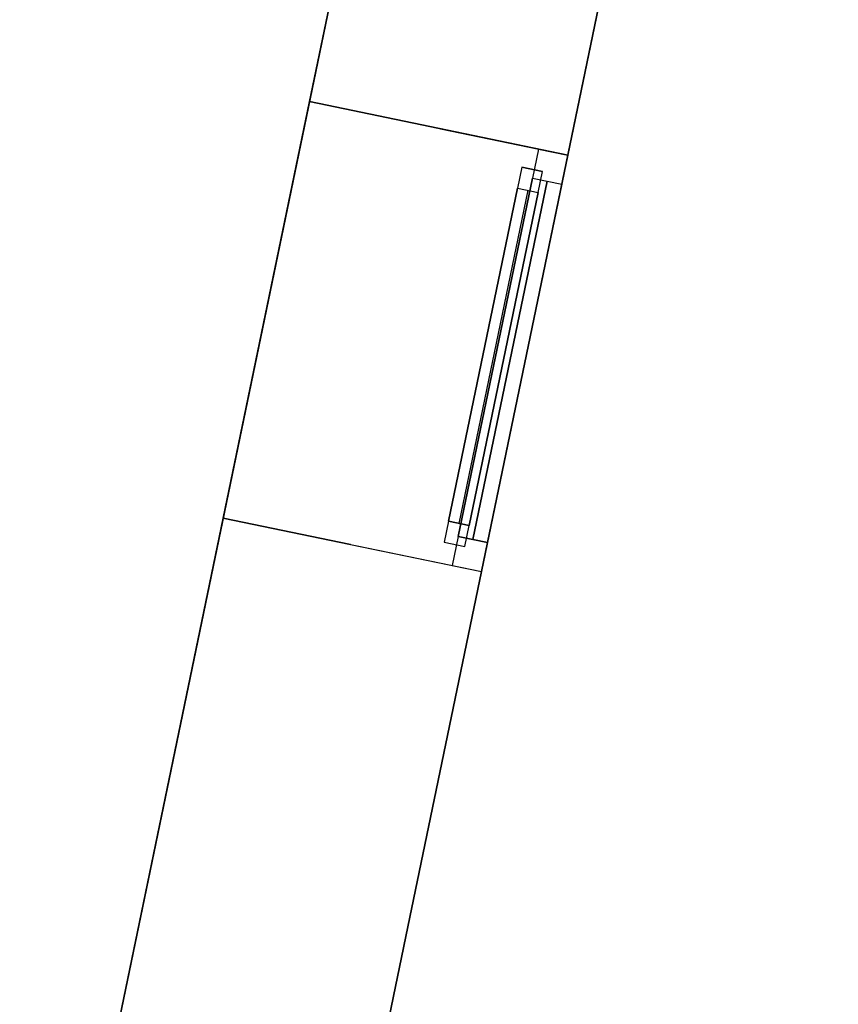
# Model space of a CAD drawing. Header units: metres. Extents: x 391.1 to 427.5, y 12.7 to 28.4.
# Tile 137 of 139: x 425.6 to 427.5, y 23.2 to 25.5. Entities that reach past the tile are written whole.
import ezdxf

# ---------------------------------------------------------------- set-up
doc = ezdxf.new("R2010")
doc.units = ezdxf.units.M
doc.layers.add('01_CARPINTERIA', color=5, linetype='Continuous', lineweight=25, true_color=0x0000ff)
doc.layers.add('01_SUELOS', color=7, linetype='Continuous', lineweight=25, true_color=0x007f00)
for name, color, linetype, lineweight in [('A-GENM-____-OTLN', 7, 'Continuous', 18), ('A-WALL-____-MCUT', 7, 'Continuous', 25), ('A-WALL-____-OTLN', 7, 'Continuous', 25)]:
    doc.layers.add(name, color=color, linetype=linetype, lineweight=lineweight)

# ---------------------------------------------------------------- blocks, each defined once
blk = doc.blocks.new('Family - LONDR55-XX_ZZ-ARQ-CAA-M3D-Londres55-155045-04_ELEC_P1')
at = {"layer": '01_SUELOS', "color": 9, "true_color": 0xaad4aa}
for p, q in [((25.4183, 0), (28.5181, 14.9576)), ((28.5181, 14.9576), (25.4183, 0))]:
    blk.add_line(p, q, dxfattribs=at)
blk = doc.blocks.new('Forma directa - LONDR55-XX_ZZ-ARQ-CAA-M3D-Londres55-154719-04_ELEC_P1')
at = {"layer": '01_CARPINTERIA', "color": 161, "true_color": 0xaaaaff}
for p, q in [((0.1, 0.1), (0.05, 0.1)), ((0.05, 0.1), (0.05, 0.05)), ((0.1, 0.1), (0.05, 0.1)), ((0.05, 0.1), (0.05, 0.05)), ((0.1, 0.1), (0.9, 0.1)), ((0.9, 0.1), (0.1, 0.1)), ((0.1, 0.1), (0.1, 0.05)), ((0.1, 0.05), (0.1, 0.1)), ((0.1, 0.05), (0.1, 0.1)), ((0.1, 0.1), (0.1, 0.05)), ((0.9, 0.1), (0.9, 0.05)), ((0.9, 0.1), (0.9, 0.05)), ((0.95, 0.1), (0.9, 0.1)), ((0.9, 0.1), (0.9, 0.05)), ((0.95, 0.1), (0.9, 0.1)), ((0.9, 0.1), (0.9, 0.05)), ((0.95, 0.05), (0.95, 0.1)), ((0.95, 0.1), (0.95, 0.05)), ((0.07, 0.07), (0, 0.07)), ((0, 0.07), (0, 0)), ((0.07, 0.07), (0, 0.07)), ((0, 0.07), (0, 0)), ((0.07, 0), (0.07, 0.07)), ((0.07, 0.07), (0.07, 0)), ((0.07, 0.07), (0.93, 0.07)), ((0.93, 0.07), (0.07, 0.07)), ((0.07, 0.07), (0.07, 0)), ((0.07, 0), (0.07, 0.07)), ((0.9, 0.075), (0.1, 0.075)), ((0.9, 0.075), (0.1, 0.075)), ((0.93, 0.07), (0.93, 0)), ((0.93, 0.07), (0.93, 0)), ((1, 0.07), (0.93, 0.07)), ((0.93, 0.07), (0.93, 0)), ((1, 0.07), (0.93, 0.07)), ((0.93, 0.07), (0.93, 0)), ((1, 0), (1, 0.07)), ((1, 0.07), (1, 0)), ((0.05, 0.05), (0.1, 0.05)), ((0.05, 0.05), (0.1, 0.05)), ((0.1, 0.05), (0.9, 0.05)), ((0.9, 0.05), (0.1, 0.05)), ((0.9, 0.05), (0.95, 0.05)), ((0.9, 0.05), (0.95, 0.05)), ((0.93, 0.035), (0.07, 0.035)), ((0.07, 0.035), (0.93, 0.035)), ((0, 0), (0.07, 0)), ((0, 0), (0.07, 0)), ((0.07, 0), (0.93, 0)), ((0.93, 0), (0.07, 0)), ((0.93, 0), (1, 0)), ((0.93, 0), (1, 0))]:
    blk.add_line(p, q, dxfattribs=at)
blk = doc.blocks.new('Forma directa - Finestra P1-155125-04_ELEC_P1')
at = {"xscale": 1.00000002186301, "yscale": 1.00000002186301, "zscale": 1.00000002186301}
blk.add_blockref('Forma directa - LONDR55-XX_ZZ-ARQ-CAA-M3D-Londres55-154719-04_ELEC_P1', (0, 0), dxfattribs=at)
blk = doc.blocks.new('Family - Façana sur-est P1-155293-04_ELEC_P1')
at = {"layer": 'A-WALL-____-MCUT', "color": 253, "true_color": 0xaaaaaa}
for p, q in [((9.9413, 0.62), (10.7715, 0.62)), ((10.7715, 0.62), (11.5793, 0.62)), ((11.5793, 0.62), (11.5793, 0.3142)), ((12.5793, 0.3058), (12.5793, 0.62)), ((12.5793, 0.62), (12.8489, 0.62)), ((11.5793, 0.3142), (11.5793, 0)), ((12.5793, 0), (12.5793, 0.3058)), ((10.7491, 0), (9.9413, 0)), ((11.5793, 0), (10.7491, 0)), ((12.8416, 0), (12.5793, 0)), ((13.1113, 0), (12.8416, 0))]:
    blk.add_line(p, q, dxfattribs=at)
at = {"layer": 'A-WALL-____-OTLN', "color": 253, "true_color": 0xaaaaaa}
for p, q in [((-0.1285, 0.62), (15.4329, 0.62)), ((-0.1285, 0.62), (15.4329, 0.62)), ((10.7715, 0.62), (9.9413, 0.62)), ((11.5793, 0.62), (10.7715, 0.62)), ((11.5793, 0.62), (12.5793, 0.62)), ((11.5793, 0.3142), (11.5793, 0.62)), ((11.5793, 0.62), (11.5793, 0)), ((12.5793, 0.62), (11.5793, 0.62)), ((11.5793, 0.62), (11.5793, 0)), ((12.8489, 0.62), (12.5793, 0.62)), ((12.5793, 0), (12.5793, 0.62)), ((12.5793, 0.3058), (12.5793, 0.62)), ((12.5793, 0.62), (12.5793, 0)), ((11.5793, 0.3142), (11.5793, 0)), ((12.5793, 0.3058), (12.5793, 0)), ((0, 0), (15.7146, 0)), ((0, 0), (15.7146, 0)), ((9.9413, 0), (10.7491, 0)), ((10.7491, 0), (11.5793, 0)), ((12.5793, 0), (11.5793, 0)), ((12.5793, 0), (11.5793, 0)), ((12.5793, 0), (12.8416, 0)), ((12.8416, 0), (13.1113, 0))]:
    blk.add_line(p, q, dxfattribs=at)
at = {"layer": 'A-WALL-____-OTLN', "color": 253, "lineweight": 18, "true_color": 0xaaaaaa}
blk.add_line((0, 0), (15.7146, 0), dxfattribs=at)
blk = doc.blocks.new('Family - Vano de Finestra P1-155303-04_ELEC_P1')
at = {"layer": 'A-GENM-____-OTLN', "color": 253, "true_color": 0xaaaaaa}
for p, q in [((426.2362, 25.284), (426.0333, 24.3048)), ((426.0333, 24.3048), (426.2362, 25.284)), ((426.8433, 25.1582), (426.2362, 25.284)), ((426.2362, 25.284), (426.8433, 25.1582)), ((426.6404, 24.179), (426.8433, 25.1582)), ((426.8433, 25.1582), (426.6404, 24.179)), ((426.0333, 24.3048), (426.6404, 24.179)), ((426.0333, 24.3048), (426.6404, 24.179))]:
    blk.add_line(p, q, dxfattribs=at)
blk = doc.blocks.new('LONDR55-XX_ZZ-ARQ-CAA-M3D-Londres55_ifc-1-04_ELEC_P1')
at = {"layer": '01_CARPINTERIA', "color": 253, "lineweight": 18, "true_color": 0xaaaaaa, "rotation": 78.29179157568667}
blk.add_blockref('Forma directa - Finestra P1-155125-04_ELEC_P1', (426.6404, 24.179), dxfattribs=at)
at = {"layer": '01_SUELOS', "color": 253, "lineweight": 18, "true_color": 0xaaaaaa}
blk.add_blockref('Family - LONDR55-XX_ZZ-ARQ-CAA-M3D-Londres55-155045-04_ELEC_P1', (398.2972, 13.1206), dxfattribs=at)
at = {"layer": 'A-GENM-____-OTLN', "color": 253, "lineweight": 18, "true_color": 0xaaaaaa}
blk.add_blockref('Family - Vano de Finestra P1-155303-04_ELEC_P1', (0, 0), dxfattribs=at)
at = {"layer": 'A-WALL-____-OTLN', "color": 253, "lineweight": 18, "true_color": 0xaaaaaa, "rotation": 78.29179157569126}
blk.add_blockref('Family - Façana sur-est P1-155293-04_ELEC_P1', (424.2907, 12.8406), dxfattribs=at)

msp = doc.modelspace()

# ---------------------------------------------------------------- block references
at = {"lineweight": 5}
msp.add_blockref('LONDR55-XX_ZZ-ARQ-CAA-M3D-Londres55_ifc-1-04_ELEC_P1', (0, 0), dxfattribs=at)

doc.saveas('drawing.dxf')
